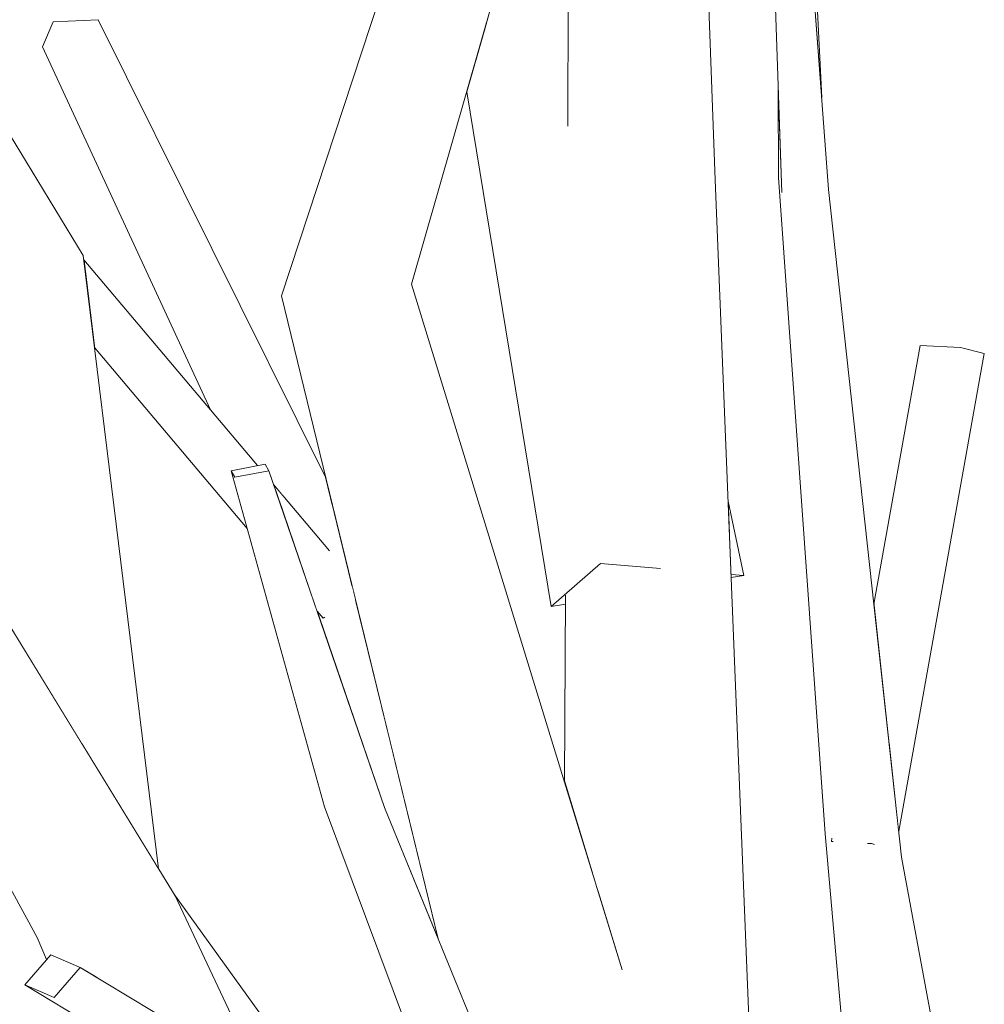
# Model space of a CAD drawing. Extents: x -289599 to -184549, y 66678 to 295474.
# Tile 190 of 256: x -265454 to -265373, y 71987 to 72069. Entities that reach past the tile are written whole.
import ezdxf

# ---------------------------------------------------------------- set-up
doc = ezdxf.new("R2010")
doc.units = 0
doc.header["$MEASUREMENT"] = 0
doc.linetypes.add('Wipeout_Contour', pattern=[1000, 0, -1000])
doc.layers.add('arch drzewa', color=8, linetype='Continuous')
doc.layers.add('arch drzewa_Nr_Pióra__4', color=8, linetype='Continuous', lineweight=9)

msp = doc.modelspace()

# ---------------------------------------------------------------- wipeouts: each hides what was drawn before it
at = {"color": 254, "linetype": 'Wipeout_Contour', "lineweight": 0, "ltscale": 966728.605306}
msp.add_wipeout([(-265387.575, 72076.852), (-265388.01, 72077.659), (-265386.868, 72062.478)], dxfattribs=at).dxf.layer = 'arch drzewa'
at = {"color": 254, "linetype": 'Wipeout_Contour', "lineweight": 0, "ltscale": 966723.526105}
msp.add_wipeout([(-265392.749, 71981.575), (-265395.717, 72055.645), (-265400.035, 72056.03)], dxfattribs=at).dxf.layer = 'arch drzewa'
at = {"color": 254, "linetype": 'Wipeout_Contour', "lineweight": 0, "ltscale": 1289015.931759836}
msp.add_wipeout([(-265428.19, 72003.528), (-265414.513, 71969.706), (-265413.875, 71969.321), (-265426.894, 72002.316)], dxfattribs=at).dxf.layer = 'arch drzewa'
at = {"color": 254, "linetype": 'Wipeout_Contour', "lineweight": 0, "ltscale": 966658.401055}
msp.add_wipeout([(-265381.266, 71970.355), (-265385.196, 71998.361), (-265386.574, 72001.279)], dxfattribs=at).dxf.layer = 'arch drzewa'
at = {"color": 254, "linetype": 'Wipeout_Contour', "lineweight": 0, "ltscale": 1289135.047607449}
msp.add_wipeout([(-265448.477, 71990.19), (-265450.923, 71991.241), (-265453.083, 71988.74), (-265450.637, 71987.688)], dxfattribs=at).dxf.layer = 'arch drzewa'

# ---------------------------------------------------------------- next in the draw order: wipeouts: each hides what was drawn before it
at = {"color": 254, "linetype": 'Wipeout_Contour', "lineweight": 0, "ltscale": 966706.249513}
msp.add_wipeout([(-265392.749, 71981.575), (-265400.035, 72056.03), (-265397.413, 71980.86)], dxfattribs=at).dxf.layer = 'arch drzewa'
at = {"color": 254, "linetype": 'Wipeout_Contour', "lineweight": 0, "ltscale": 966754.578401}
msp.add_wipeout([(-265414.513, 71969.706), (-265428.19, 72003.528), (-265415.839, 71970.506)], dxfattribs=at).dxf.layer = 'arch drzewa'
at = {"color": 254, "linetype": 'Wipeout_Contour', "lineweight": 0, "ltscale": 966650.645023}
msp.add_wipeout([(-265386.574, 72001.279), (-265383.958, 71971.724), (-265381.266, 71970.355)], dxfattribs=at).dxf.layer = 'arch drzewa'

# ---------------------------------------------------------------- next in the draw order: wipeouts: each hides what was drawn before it
at = {"color": 254, "linetype": 'Wipeout_Contour', "lineweight": 0, "ltscale": 1933475.146762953}
msp.add_wipeout([(-265400.035, 72056.03), (-265406.156, 72055.839), (-265403.489, 72032.965), (-265400.374, 72023.34), (-265402.331, 72023.036), (-265397.413, 71980.86)], dxfattribs=at).dxf.layer = 'arch drzewa'
at = {"color": 254, "linetype": 'Wipeout_Contour', "lineweight": 0, "ltscale": 966713.451636}
msp.add_wipeout([(-265393.351, 72022.754), (-265394.646, 72028.929), (-265394.551, 72026.554)], dxfattribs=at).dxf.layer = 'arch drzewa'
at = {"color": 254, "linetype": 'Wipeout_Contour', "lineweight": 0, "ltscale": 966646.222042}
msp.add_wipeout([(-265375.05, 71971.274), (-265380.238, 71999.343), (-265385.196, 71998.361)], dxfattribs=at).dxf.layer = 'arch drzewa'

# ---------------------------------------------------------------- next in the draw order: wipeouts: each hides what was drawn before it
at = {"color": 254, "linetype": 'Wipeout_Contour', "lineweight": 0, "ltscale": 966764.092006}
msp.add_wipeout([(-265399.105, 72093.913), (-265395.717, 72055.645), (-265397.138, 72094.527)], dxfattribs=at).dxf.layer = 'arch drzewa'
at = {"color": 254, "linetype": 'Wipeout_Contour', "lineweight": 0, "ltscale": 966757.904524}
msp.add_wipeout([(-265403.489, 72032.965), (-265406.156, 72055.839), (-265405.96, 72040.062)], dxfattribs=at).dxf.layer = 'arch drzewa'
at = {"color": 254, "linetype": 'Wipeout_Contour', "lineweight": 0, "ltscale": 966711.61594}
msp.add_wipeout([(-265393.351, 72022.754), (-265394.551, 72026.554), (-265394.402, 72022.842)], dxfattribs=at).dxf.layer = 'arch drzewa'
at = {"color": 254, "linetype": 'Wipeout_Contour', "lineweight": 0, "ltscale": 2577914.506838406}
msp.add_wipeout([(-265405.743, 72022.597), (-265405.418, 71996.392), (-265403.529, 71990.242), (-265404.994, 71985.132), (-265405.249, 71982.799), (-265405.227, 71981.06), (-265397.413, 71980.86), (-265402.331, 72023.036)], dxfattribs=at).dxf.layer = 'arch drzewa'
at = {"color": 254, "linetype": 'Wipeout_Contour', "lineweight": 0, "ltscale": 966639.741263}
msp.add_wipeout([(-265385.196, 71998.361), (-265381.266, 71970.355), (-265375.05, 71971.274)], dxfattribs=at).dxf.layer = 'arch drzewa'

# ---------------------------------------------------------------- next in the draw order: wipeouts: each hides what was drawn before it
at = {"color": 254, "linetype": 'Wipeout_Contour', "lineweight": 0, "ltscale": 1289018.102352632}
msp.add_wipeout([(-265399.105, 72093.913), (-265401.175, 72093.266), (-265400.035, 72056.03), (-265395.717, 72055.645)], dxfattribs=at).dxf.layer = 'arch drzewa'
at = {"color": 254, "linetype": 'Wipeout_Contour', "lineweight": 0, "ltscale": 966768.256536}
msp.add_wipeout([(-265406.156, 72055.839), (-265407.487, 72055.414), (-265405.96, 72040.062)], dxfattribs=at).dxf.layer = 'arch drzewa'
at = {"color": 254, "linetype": 'Wipeout_Contour', "lineweight": 0, "ltscale": 966704.871867}
msp.add_wipeout([(-265385.196, 71998.361), (-265390.197, 72054.582), (-265390.457, 72055.823)], dxfattribs=at).dxf.layer = 'arch drzewa'
at = {"color": 254, "linetype": 'Wipeout_Contour', "lineweight": 0, "ltscale": 1288981.540747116}
msp.add_wipeout([(-265406.729, 72021.848), (-265405.843, 71997.775), (-265405.418, 71996.392), (-265405.743, 72022.597)], dxfattribs=at).dxf.layer = 'arch drzewa'
at = {"color": 254, "linetype": 'Wipeout_Contour', "lineweight": 0, "ltscale": 966710.528417}
msp.add_wipeout([(-265393.351, 72022.754), (-265394.402, 72022.842), (-265394.392, 72022.587)], dxfattribs=at).dxf.layer = 'arch drzewa'

# ---------------------------------------------------------------- next in the draw order: linework, layer by layer
at = {"layer": 'arch drzewa_Nr_Pióra__4', "linetype": 'Continuous'}
for p, q in [((-265395.717, 72055.645), (-265397.138, 72094.527)), ((-265393.351, 72022.754), (-265394.646, 72028.929)), ((-265393.351, 72022.754), (-265394.402, 72022.842)), ((-265394.392, 72022.587), (-265393.351, 72022.754))]:
    msp.add_line(p, q, dxfattribs=at)

# ---------------------------------------------------------------- next in the draw order: wipeouts: each hides what was drawn before it
at = {"color": 254, "linetype": 'Wipeout_Contour', "lineweight": 0, "ltscale": 966775.970965}
msp.add_wipeout([(-265403.492, 72092.542), (-265400.035, 72056.03), (-265401.175, 72093.266)], dxfattribs=at).dxf.layer = 'arch drzewa'
at = {"color": 254, "linetype": 'Wipeout_Contour', "lineweight": 0, "ltscale": 966688.646629}
msp.add_wipeout([(-265390.457, 72055.823), (-265386.574, 72001.279), (-265385.196, 71998.361)], dxfattribs=at).dxf.layer = 'arch drzewa'
at = {"color": 254, "linetype": 'Wipeout_Contour', "lineweight": 0, "ltscale": 1288987.843201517}
msp.add_wipeout([(-265408.243, 72005.592), (-265405.843, 71997.775), (-265406.729, 72021.848), (-265408.154, 72021.09)], dxfattribs=at).dxf.layer = 'arch drzewa'

# ---------------------------------------------------------------- next in the draw order: wipeouts: each hides what was drawn before it
at = {"color": 254, "linetype": 'Wipeout_Contour', "lineweight": 0, "ltscale": 1933566.826963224}
msp.add_wipeout([(-265406.175, 72092.104), (-265406.578, 72092.073), (-265406.156, 72055.839), (-265400.035, 72056.03), (-265403.492, 72092.542), (-265404.473, 72092.236)], dxfattribs=at).dxf.layer = 'arch drzewa'
at = {"color": 254, "linetype": 'Wipeout_Contour', "lineweight": 0, "ltscale": 966696.367071}
msp.add_wipeout([(-265380.238, 71999.343), (-265386.293, 72054.838), (-265390.197, 72054.582)], dxfattribs=at).dxf.layer = 'arch drzewa'

# ---------------------------------------------------------------- next in the draw order: linework, layer by layer
at = {"layer": 'arch drzewa_Nr_Pióra__4', "linetype": 'Continuous'}
for p, q in [((-265383.958, 71971.724), (-265386.574, 72001.279)), ((-265386.064, 72000.652), (-265386.016, 72000.922)), ((-265385.928, 72000.645), (-265386.064, 72000.652)), ((-265386.064, 72000.652), (-265385.979, 72000.631)), ((-265375.05, 71971.274), (-265380.238, 71999.343))]:
    msp.add_line(p, q, dxfattribs=at)

# ---------------------------------------------------------------- next in the draw order: wipeouts: each hides what was drawn before it
at = {"color": 254, "linetype": 'Wipeout_Contour', "lineweight": 0, "ltscale": 966789.905872}
msp.add_wipeout([(-265406.997, 72092.041), (-265406.156, 72055.839), (-265406.578, 72092.073)], dxfattribs=at).dxf.layer = 'arch drzewa'
at = {"color": 254, "linetype": 'Wipeout_Contour', "lineweight": 0, "ltscale": 966725.7887}
msp.add_wipeout([(-265390.479, 72063.096), (-265390.457, 72055.823), (-265390.197, 72054.582)], dxfattribs=at).dxf.layer = 'arch drzewa'
at = {"color": 254, "linetype": 'Wipeout_Contour', "lineweight": 0, "ltscale": 1288884.654646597}
msp.add_wipeout([(-265375.34, 72041.693), (-265381.256, 72008.68), (-265380.474, 72001.508), (-265373.361, 72041.197)], dxfattribs=at).dxf.layer = 'arch drzewa'
at = {"color": 254, "linetype": 'Wipeout_Contour', "lineweight": 0, "ltscale": 1933449.780851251}
msp.add_wipeout([(-265426.894, 72002.316), (-265410.837, 71967.489), (-265410.014, 71966.993), (-265410.143, 71965.985), (-265390.435, 71923.238), (-265423.187, 72003.473)], dxfattribs=at).dxf.layer = 'arch drzewa'
at = {"color": 254, "linetype": 'Wipeout_Contour', "lineweight": 0, "ltscale": 966661.791095}
msp.add_wipeout([(-265382.727, 72000.474), (-265382.91, 72000.484), (-265382.604, 72000.443)], dxfattribs=at).dxf.layer = 'arch drzewa'

# ---------------------------------------------------------------- next in the draw order: linework, layer by layer
at = {"layer": 'arch drzewa_Nr_Pióra__4', "linetype": 'Continuous'}
msp.add_line((-265392.749, 71981.575), (-265395.717, 72055.645), dxfattribs=at)

# ---------------------------------------------------------------- next in the draw order: wipeouts: each hides what was drawn before it
at = {"color": 254, "linetype": 'Wipeout_Contour', "lineweight": 0, "ltscale": 1611308.147187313}
msp.add_wipeout([(-265407.911, 72091.97), (-265407.952, 72060.447), (-265407.487, 72055.414), (-265406.156, 72055.839), (-265406.997, 72092.041)], dxfattribs=at).dxf.layer = 'arch drzewa'
at = {"color": 254, "linetype": 'Wipeout_Contour', "lineweight": 0, "ltscale": 966729.846806}
msp.add_wipeout([(-265386.293, 72054.838), (-265388.01, 72077.659), (-265390.956, 72077.476)], dxfattribs=at).dxf.layer = 'arch drzewa'
at = {"color": 254, "linetype": 'Wipeout_Contour', "lineweight": 0, "ltscale": 1288896.532937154}
msp.add_wipeout([(-265378.677, 72041.871), (-265382.532, 72020.365), (-265381.256, 72008.68), (-265375.34, 72041.693)], dxfattribs=at).dxf.layer = 'arch drzewa'
at = {"color": 254, "linetype": 'Wipeout_Contour', "lineweight": 0, "ltscale": 966746.636337}
msp.add_wipeout([(-265410.837, 71967.489), (-265426.894, 72002.316), (-265413.875, 71969.321)], dxfattribs=at).dxf.layer = 'arch drzewa'
at = {"color": 254, "linetype": 'Wipeout_Contour', "lineweight": 0, "ltscale": 966661.230567}
msp.add_wipeout([(-265382.684, 72000.715), (-265382.727, 72000.474), (-265382.604, 72000.443)], dxfattribs=at).dxf.layer = 'arch drzewa'

# ---------------------------------------------------------------- next in the draw order: linework, layer by layer
at = {"layer": 'arch drzewa_Nr_Pióra__4', "linetype": 'Continuous'}
for p, q in [((-265382.532, 72020.365), (-265378.677, 72041.871)), ((-265375.34, 72041.693), (-265378.677, 72041.871)), ((-265380.474, 72001.508), (-265373.361, 72041.197)), ((-265373.361, 72041.197), (-265375.34, 72041.693))]:
    msp.add_line(p, q, dxfattribs=at)

# ---------------------------------------------------------------- next in the draw order: wipeouts: each hides what was drawn before it
at = {"color": 254, "linetype": 'Wipeout_Contour', "lineweight": 0, "ltscale": 966725.57184}
msp.add_wipeout([(-265390.956, 72077.476), (-265390.197, 72054.582), (-265386.293, 72054.838)], dxfattribs=at).dxf.layer = 'arch drzewa'
at = {"color": 254, "linetype": 'Wipeout_Contour', "lineweight": 0, "ltscale": 966822.49734}
msp.add_wipeout([(-265426.894, 72002.316), (-265435.639, 72030.919), (-265435.934, 72031.464)], dxfattribs=at).dxf.layer = 'arch drzewa'
at = {"color": 254, "linetype": 'Wipeout_Contour', "lineweight": 0, "ltscale": 966661.963303}
msp.add_wipeout([(-265382.684, 72000.715), (-265382.91, 72000.484), (-265382.727, 72000.474)], dxfattribs=at).dxf.layer = 'arch drzewa'
at = {"color": 254, "linetype": 'Wipeout_Contour', "lineweight": 0, "ltscale": 1933519.71400776}
msp.add_wipeout([(-265450.637, 71987.688), (-265410.564, 71963.521), (-265410.501, 71963.593), (-265410.143, 71965.985), (-265410.014, 71966.993), (-265448.477, 71990.19)], dxfattribs=at).dxf.layer = 'arch drzewa'

# ---------------------------------------------------------------- next in the draw order: linework, layer by layer
at = {"layer": 'arch drzewa_Nr_Pióra__4', "linetype": 'Continuous'}
for p, q in [((-265390.197, 72054.582), (-265390.956, 72077.476)), ((-265386.293, 72054.838), (-265388.01, 72077.659)), ((-265386.868, 72062.478), (-265387.575, 72076.852)), ((-265390.457, 72055.823), (-265390.479, 72063.096)), ((-265386.574, 72001.279), (-265390.457, 72055.823)), ((-265380.238, 71999.343), (-265386.293, 72054.838)), ((-265382.727, 72000.474), (-265383.07, 72000.492)), ((-265382.496, 72000.416), (-265382.727, 72000.474))]:
    msp.add_line(p, q, dxfattribs=at)

# ---------------------------------------------------------------- next in the draw order: wipeouts: each hides what was drawn before it
at = {"color": 254, "linetype": 'Wipeout_Contour', "lineweight": 0, "ltscale": 966809.088941}
msp.add_wipeout([(-265435.934, 72031.464), (-265428.19, 72003.528), (-265426.894, 72002.316)], dxfattribs=at).dxf.layer = 'arch drzewa'
at = {"color": 254, "linetype": 'Wipeout_Contour', "lineweight": 0, "ltscale": 1933701.203316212}
msp.add_wipeout([(-265449.996, 71994.472), (-265452.057, 71992.668), (-265451.195, 71990.927), (-265450.923, 71991.241), (-265448.477, 71990.19), (-265447.825, 71989.796)], dxfattribs=at).dxf.layer = 'arch drzewa'
at = {"color": 254, "linetype": 'Wipeout_Contour', "lineweight": 0, "ltscale": 1933529.574819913}
msp.add_wipeout([(-265453.083, 71988.74), (-265413.308, 71964.753), (-265412.338, 71964.328), (-265411.876, 71964.256), (-265410.578, 71963.527), (-265450.637, 71987.688)], dxfattribs=at).dxf.layer = 'arch drzewa'

# ---------------------------------------------------------------- next in the draw order: linework, layer by layer
at = {"layer": 'arch drzewa_Nr_Pióra__4', "linetype": 'Continuous'}
msp.add_line((-265450.637, 71987.688), (-265453.083, 71988.74), dxfattribs=at)

# ---------------------------------------------------------------- next in the draw order: wipeouts: each hides what was drawn before it
at = {"color": 254, "linetype": 'Wipeout_Contour', "lineweight": 0, "ltscale": 966816.345715}
msp.add_wipeout([(-265423.187, 72003.473), (-265432.805, 72031.464), (-265435.639, 72030.919)], dxfattribs=at).dxf.layer = 'arch drzewa'
at = {"color": 254, "linetype": 'Wipeout_Contour', "lineweight": 0, "ltscale": 966855.175788}
msp.add_wipeout([(-265451.195, 71990.927), (-265452.057, 71992.668), (-265451.277, 71990.832)], dxfattribs=at).dxf.layer = 'arch drzewa'

# ---------------------------------------------------------------- next in the draw order: linework, layer by layer
at = {"layer": 'arch drzewa_Nr_Pióra__4', "linetype": 'Continuous'}
msp.add_line((-265453.083, 71988.74), (-265450.923, 71991.241), dxfattribs=at)

# ---------------------------------------------------------------- next in the draw order: wipeouts: each hides what was drawn before it
at = {"color": 254, "linetype": 'Wipeout_Contour', "lineweight": 0, "ltscale": 966803.654711}
msp.add_wipeout([(-265435.639, 72030.919), (-265426.894, 72002.316), (-265423.187, 72003.473)], dxfattribs=at).dxf.layer = 'arch drzewa'

# ---------------------------------------------------------------- next in the draw order: wipeouts: each hides what was drawn before it
at = {"color": 254, "linetype": 'Wipeout_Contour', "lineweight": 0, "ltscale": 1289112.87407433}
msp.add_wipeout([(-265435.639, 72030.919), (-265432.805, 72031.464), (-265433.101, 72032.009), (-265435.934, 72031.464)], dxfattribs=at).dxf.layer = 'arch drzewa'
at = {"color": 254, "linetype": 'Wipeout_Contour', "lineweight": 0, "ltscale": 966796.501449}
msp.add_wipeout([(-265427.319, 72020.616), (-265422.419, 72007.676), (-265425.587, 72020.664)], dxfattribs=at).dxf.layer = 'arch drzewa'

# ---------------------------------------------------------------- next in the draw order: wipeouts: each hides what was drawn before it
at = {"color": 254, "linetype": 'Wipeout_Contour', "lineweight": 0, "ltscale": 1289145.942725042}
msp.add_wipeout([(-265446.981, 72068.942), (-265450.733, 72068.762), (-265427.495, 72028.49), (-265428.092, 72030.94)], dxfattribs=at).dxf.layer = 'arch drzewa'
at = {"color": 254, "linetype": 'Wipeout_Contour', "lineweight": 0, "ltscale": 1289040.3717419}
msp.add_wipeout([(-265427.319, 72020.616), (-265421.104, 71998.37), (-265418.735, 71992.567), (-265422.419, 72007.676)], dxfattribs=at).dxf.layer = 'arch drzewa'

# ---------------------------------------------------------------- next in the draw order: wipeouts: each hides what was drawn before it
at = {"color": 254, "linetype": 'Wipeout_Contour', "lineweight": 0, "ltscale": 1611388.01890086}
msp.add_wipeout([(-265427.495, 72028.49), (-265450.733, 72068.762), (-265431.519, 72029.253), (-265427.927, 72025.001), (-265425.974, 72022.253)], dxfattribs=at).dxf.layer = 'arch drzewa'
at = {"color": 254, "linetype": 'Wipeout_Contour', "lineweight": 0, "ltscale": 2255863.469105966}
msp.add_wipeout([(-265428.795, 72019.795), (-265423.187, 72003.473), (-265421.104, 71998.37), (-265427.319, 72020.616), (-265428.294, 72020.088), (-265428.241, 72019.241), (-265428.301, 72019.21)], dxfattribs=at).dxf.layer = 'arch drzewa'
at = {"color": 254, "linetype": 'Wipeout_Contour', "lineweight": 0, "ltscale": 1289073.416161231}
msp.add_wipeout([(-265426.896, 71977.174), (-265440.71, 71996.316), (-265440.599, 71996.135), (-265433.537, 71981.179)], dxfattribs=at).dxf.layer = 'arch drzewa'

# ---------------------------------------------------------------- next in the draw order: wipeouts: each hides what was drawn before it
at = {"color": 254, "linetype": 'Wipeout_Contour', "lineweight": 0, "ltscale": 2255989.898869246}
msp.add_wipeout([(-265450.733, 72068.762), (-265451.627, 72066.704), (-265433.307, 72031.97), (-265433.101, 72032.009), (-265432.805, 72031.464), (-265432.406, 72030.303), (-265431.519, 72029.253)], dxfattribs=at).dxf.layer = 'arch drzewa'
at = {"color": 254, "linetype": 'Wipeout_Contour', "lineweight": 0, "ltscale": 1289072.731581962}
msp.add_wipeout([(-265428.056, 72022.131), (-265427.319, 72020.616), (-265425.587, 72020.664), (-265425.623, 72020.814)], dxfattribs=at).dxf.layer = 'arch drzewa'
at = {"color": 254, "linetype": 'Wipeout_Contour', "lineweight": 0, "ltscale": 1289104.704185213}
msp.add_wipeout([(-265440.599, 71996.135), (-265449.996, 71994.472), (-265446.995, 71989.295), (-265433.537, 71981.179)], dxfattribs=at).dxf.layer = 'arch drzewa'

# ---------------------------------------------------------------- next in the draw order: wipeouts: each hides what was drawn before it
at = {"color": 254, "linetype": 'Wipeout_Contour', "lineweight": 0, "ltscale": 1289141.824575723}
msp.add_wipeout([(-265451.627, 72066.704), (-265437.659, 72036.522), (-265433.743, 72031.886), (-265433.307, 72031.97)], dxfattribs=at).dxf.layer = 'arch drzewa'
at = {"color": 254, "linetype": 'Wipeout_Contour', "lineweight": 0, "ltscale": 966807.888309}
msp.add_wipeout([(-265427.319, 72020.616), (-265428.056, 72022.131), (-265428.043, 72021.989)], dxfattribs=at).dxf.layer = 'arch drzewa'
at = {"color": 254, "linetype": 'Wipeout_Contour', "lineweight": 0, "ltscale": 966845.385538}
msp.add_wipeout([(-265446.995, 71989.295), (-265449.996, 71994.472), (-265447.825, 71989.796)], dxfattribs=at).dxf.layer = 'arch drzewa'

# ---------------------------------------------------------------- next in the draw order: linework, layer by layer
at = {"layer": 'arch drzewa_Nr_Pióra__4', "linetype": 'Continuous'}
for p, q in [((-265433.101, 72032.009), (-265432.805, 72031.464)), ((-265450.923, 71991.241), (-265448.477, 71990.19)), ((-265448.477, 71990.19), (-265450.637, 71987.688))]:
    msp.add_line(p, q, dxfattribs=at)

# ---------------------------------------------------------------- next in the draw order: wipeouts: each hides what was drawn before it
at = {"color": 254, "linetype": 'Wipeout_Contour', "lineweight": 0, "ltscale": 1289147.447078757}
msp.add_wipeout([(-265433.743, 72031.886), (-265448.191, 72048.99), (-265448.082, 72048.104), (-265434.293, 72031.78)], dxfattribs=at).dxf.layer = 'arch drzewa'
at = {"color": 254, "linetype": 'Wipeout_Contour', "lineweight": 0, "ltscale": 966807.692901}
msp.add_wipeout([(-265428.043, 72021.989), (-265428.294, 72020.088), (-265427.319, 72020.616)], dxfattribs=at).dxf.layer = 'arch drzewa'

# ---------------------------------------------------------------- next in the draw order: wipeouts: each hides what was drawn before it
at = {"color": 254, "linetype": 'Wipeout_Contour', "lineweight": 0, "ltscale": 1611424.426259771}
msp.add_wipeout([(-265448.082, 72048.104), (-265447.296, 72041.696), (-265434.607, 72026.675), (-265435.934, 72031.464), (-265434.293, 72031.78)], dxfattribs=at).dxf.layer = 'arch drzewa'
at = {"color": 254, "linetype": 'Wipeout_Contour', "lineweight": 0, "ltscale": 1611357.27292704}
msp.add_wipeout([(-265427.927, 72025.001), (-265432.406, 72030.303), (-265431.967, 72029.026), (-265425.864, 72021.801), (-265425.974, 72022.253)], dxfattribs=at).dxf.layer = 'arch drzewa'

# ---------------------------------------------------------------- next in the draw order: linework, layer by layer
at = {"layer": 'arch drzewa_Nr_Pióra__4', "linetype": 'Continuous'}
for p, q in [((-265435.934, 72031.464), (-265433.101, 72032.009)), ((-265435.639, 72030.919), (-265435.934, 72031.464)), ((-265432.805, 72031.464), (-265435.639, 72030.919))]:
    msp.add_line(p, q, dxfattribs=at)

# ---------------------------------------------------------------- next in the draw order: wipeouts: each hides what was drawn before it
at = {"color": 254, "linetype": 'Wipeout_Contour', "lineweight": 0, "ltscale": 1289151.028149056}
msp.add_wipeout([(-265448.236, 72049.354), (-265451.869, 72048.894), (-265442.182, 71998.717), (-265441.98, 71998.388)], dxfattribs=at).dxf.layer = 'arch drzewa'
at = {"color": 254, "linetype": 'Wipeout_Contour', "lineweight": 0, "ltscale": 2900427.9160236}
msp.add_wipeout([(-265425.864, 72021.801), (-265431.967, 72029.026), (-265428.795, 72019.795), (-265428.301, 72019.21), (-265428.241, 72019.241), (-265428.294, 72020.088), (-265428.043, 72021.989), (-265428.056, 72022.131), (-265425.623, 72020.814)], dxfattribs=at).dxf.layer = 'arch drzewa'

# ---------------------------------------------------------------- next in the draw order: wipeouts: each hides what was drawn before it
at = {"color": 254, "linetype": 'Wipeout_Contour', "lineweight": 0, "ltscale": 966955.51377}
msp.add_wipeout([(-265448.236, 72049.354), (-265471.971, 72088.351), (-265474.677, 72087.128)], dxfattribs=at).dxf.layer = 'arch drzewa'
at = {"color": 254, "linetype": 'Wipeout_Contour', "lineweight": 0, "ltscale": 966861.524469}
msp.add_wipeout([(-265451.869, 72048.894), (-265447.077, 72006.705), (-265442.182, 71998.717)], dxfattribs=at).dxf.layer = 'arch drzewa'
at = {"color": 254, "linetype": 'Wipeout_Contour', "lineweight": 0, "ltscale": 1289022.682572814}
msp.add_wipeout([(-265429.746, 72044.212), (-265404.994, 71985.132), (-265403.529, 71990.242), (-265420.948, 72046.961)], dxfattribs=at).dxf.layer = 'arch drzewa'

# ---------------------------------------------------------------- next in the draw order: wipeouts: each hides what was drawn before it
at = {"color": 254, "linetype": 'Wipeout_Contour', "lineweight": 0, "ltscale": 3544969.3246595}
msp.add_wipeout([(-265420.948, 72046.961), (-265404.004, 72106.186), (-265404.917, 72104.964), (-265409.798, 72105.845), (-265410.615, 72106.474), (-265415.49, 72078.395), (-265412.763, 72078.587), (-265412.68, 72078.607), (-265412.493, 72077.644), (-265413.121, 72077.502), (-265415.667, 72077.377)], dxfattribs=at).dxf.layer = 'arch drzewa'
at = {"color": 254, "linetype": 'Wipeout_Contour', "lineweight": 0, "ltscale": 1289173.766966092}
msp.add_wipeout([(-265451.869, 72048.894), (-265455.956, 72048.9), (-265448.298, 72008.697), (-265447.077, 72006.705)], dxfattribs=at).dxf.layer = 'arch drzewa'
at = {"color": 254, "linetype": 'Wipeout_Contour', "lineweight": 0, "ltscale": 3866859.911878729}
msp.add_wipeout([(-265404.994, 71985.132), (-265429.746, 72044.212), (-265406.828, 71963.399), (-265403.157, 71954.404), (-265400.539, 71955.395), (-265403.49, 71970.854), (-265403.626, 71971.654), (-265403.644, 71971.653), (-265405.252, 71979.979), (-265405.304, 71981.083), (-265405.245, 71982.524), (-265405.249, 71982.799)], dxfattribs=at).dxf.layer = 'arch drzewa'

# ---------------------------------------------------------------- next in the draw order: wipeouts: each hides what was drawn before it
at = {"color": 254, "linetype": 'Wipeout_Contour', "lineweight": 0, "ltscale": 966883.076376}
msp.add_wipeout([(-265448.298, 72008.697), (-265455.956, 72048.9), (-265453.936, 72017.897)], dxfattribs=at).dxf.layer = 'arch drzewa'
at = {"color": 254, "linetype": 'Wipeout_Contour', "lineweight": 0, "ltscale": 1289026.619875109}
msp.add_wipeout([(-265429.746, 72044.212), (-265431.768, 72046.012), (-265407.41, 71964.823), (-265406.828, 71963.399)], dxfattribs=at).dxf.layer = 'arch drzewa'

# ---------------------------------------------------------------- next in the draw order: wipeouts: each hides what was drawn before it
at = {"color": 254, "linetype": 'Wipeout_Contour', "lineweight": 0, "ltscale": 966926.795713}
msp.add_wipeout([(-265474.677, 72087.128), (-265451.869, 72048.894), (-265448.236, 72049.354)], dxfattribs=at).dxf.layer = 'arch drzewa'
at = {"color": 254, "linetype": 'Wipeout_Contour', "lineweight": 0, "ltscale": 966940.78636}
msp.add_wipeout([(-265481.881, 72048.049), (-265482.081, 72048.067), (-265449.996, 71994.472)], dxfattribs=at).dxf.layer = 'arch drzewa'
at = {"color": 254, "linetype": 'Wipeout_Contour', "lineweight": 0, "ltscale": 966768.408129}
msp.add_wipeout([(-265407.41, 71964.823), (-265431.768, 72046.012), (-265418.735, 71992.567)], dxfattribs=at).dxf.layer = 'arch drzewa'

# ---------------------------------------------------------------- next in the draw order: linework, layer by layer
at = {"layer": 'arch drzewa_Nr_Pióra__4', "linetype": 'Continuous'}
for p, q in [((-265446.981, 72068.942), (-265450.733, 72068.762)), ((-265428.19, 72003.528), (-265435.934, 72031.464)), ((-265423.187, 72003.473), (-265432.805, 72031.464)), ((-265427.766, 72024.81), (-265432.406, 72030.303)), ((-265428.301, 72019.21), (-265428.795, 72019.795)), ((-265428.151, 72019.287), (-265428.301, 72019.21)), ((-265415.839, 71970.506), (-265428.19, 72003.528)), ((-265390.435, 71923.238), (-265423.187, 72003.473)), ((-265409.767, 71966.844), (-265448.477, 71990.19)), ((-265413.241, 71964.712), (-265453.083, 71988.74))]:
    msp.add_line(p, q, dxfattribs=at)

# ---------------------------------------------------------------- next in the draw order: wipeouts: each hides what was drawn before it
at = {"color": 254, "linetype": 'Wipeout_Contour', "lineweight": 0, "ltscale": 2255911.474204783}
msp.add_wipeout([(-265429.746, 72044.212), (-265420.948, 72046.961), (-265415.667, 72077.377), (-265418.444, 72077.338), (-265415.49, 72078.395), (-265410.615, 72106.474), (-265410.654, 72106.52)], dxfattribs=at).dxf.layer = 'arch drzewa'
at = {"color": 254, "linetype": 'Wipeout_Contour', "lineweight": 0, "ltscale": 966963.314115}
msp.add_wipeout([(-265451.869, 72048.894), (-265474.677, 72087.128), (-265476.915, 72086.766)], dxfattribs=at).dxf.layer = 'arch drzewa'
at = {"color": 254, "linetype": 'Wipeout_Contour', "lineweight": 0, "ltscale": 1289227.291631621}
msp.add_wipeout([(-265482.293, 72048.086), (-265452.057, 71992.668), (-265449.996, 71994.472), (-265482.081, 72048.067)], dxfattribs=at).dxf.layer = 'arch drzewa'

# ---------------------------------------------------------------- next in the draw order: linework, layer by layer
at = {"layer": 'arch drzewa_Nr_Pióra__4', "linetype": 'Continuous'}
msp.add_line((-265451.277, 71990.832), (-265452.057, 71992.668), dxfattribs=at)

# ---------------------------------------------------------------- next in the draw order: wipeouts: each hides what was drawn before it
at = {"color": 254, "linetype": 'Wipeout_Contour', "lineweight": 0, "ltscale": 2578202.836534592}
msp.add_wipeout([(-265429.746, 72044.212), (-265410.654, 72106.52), (-265410.886, 72106.041), (-265411.76, 72106.199), (-265418.926, 72081.502), (-265419.345, 72079.114), (-265419.896, 72077.115), (-265420.276, 72076.85)], dxfattribs=at).dxf.layer = 'arch drzewa'
at = {"color": 254, "linetype": 'Wipeout_Contour', "lineweight": 0, "ltscale": 966936.217103}
msp.add_wipeout([(-265476.915, 72086.766), (-265455.956, 72048.9), (-265451.869, 72048.894)], dxfattribs=at).dxf.layer = 'arch drzewa'

# ---------------------------------------------------------------- next in the draw order: linework, layer by layer
at = {"layer": 'arch drzewa_Nr_Pióra__4', "linetype": 'Continuous'}
msp.add_line((-265450.733, 72068.762), (-265451.627, 72066.704), dxfattribs=at)

# ---------------------------------------------------------------- next in the draw order: wipeouts: each hides what was drawn before it
at = {"color": 254, "linetype": 'Wipeout_Contour', "lineweight": 0, "ltscale": 2900309.014592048}
msp.add_wipeout([(-265411.464, 72080.11), (-265414.383, 72069.906), (-265405.255, 72023.748), (-265400.374, 72023.34), (-265403.489, 72032.965), (-265405.96, 72040.062), (-265407.487, 72055.414), (-265407.952, 72060.447), (-265407.941, 72068.955)], dxfattribs=at).dxf.layer = 'arch drzewa'
at = {"color": 254, "linetype": 'Wipeout_Contour', "lineweight": 0, "ltscale": 1611386.056585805}
msp.add_wipeout([(-265421.733, 72076.444), (-265431.768, 72046.012), (-265429.746, 72044.212), (-265420.276, 72076.85), (-265421.085, 72076.478)], dxfattribs=at).dxf.layer = 'arch drzewa'
at = {"color": 254, "linetype": 'Wipeout_Contour', "lineweight": 0, "ltscale": 1611576.509706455}
msp.add_wipeout([(-265481.726, 72048.035), (-265440.599, 71996.135), (-265475.508, 72053.096), (-265477.584, 72051.779), (-265478.553, 72047.749)], dxfattribs=at).dxf.layer = 'arch drzewa'

# ---------------------------------------------------------------- next in the draw order: linework, layer by layer
at = {"layer": 'arch drzewa_Nr_Pióra__4', "linetype": 'Continuous'}
for p, q in [((-265448.236, 72049.354), (-265471.971, 72088.351)), ((-265431.768, 72046.012), (-265421.733, 72076.444)), ((-265418.735, 71992.567), (-265431.768, 72046.012))]:
    msp.add_line(p, q, dxfattribs=at)

# ---------------------------------------------------------------- next in the draw order: wipeouts: each hides what was drawn before it
at = {"color": 254, "linetype": 'Wipeout_Contour', "lineweight": 0, "ltscale": 966784.490786}
msp.add_wipeout([(-265414.787, 72068.494), (-265405.255, 72023.748), (-265414.383, 72069.906)], dxfattribs=at).dxf.layer = 'arch drzewa'
at = {"color": 254, "linetype": 'Wipeout_Contour', "lineweight": 0, "ltscale": 1289216.12075661}
msp.add_wipeout([(-265481.726, 72048.035), (-265481.881, 72048.049), (-265449.996, 71994.472), (-265440.599, 71996.135)], dxfattribs=at).dxf.layer = 'arch drzewa'

# ---------------------------------------------------------------- next in the draw order: linework, layer by layer
at = {"layer": 'arch drzewa_Nr_Pióra__4', "linetype": 'Continuous'}
for p, q in [((-265428.092, 72030.94), (-265446.981, 72068.942)), ((-265437.659, 72036.522), (-265451.627, 72066.704)), ((-265440.599, 71996.135), (-265475.508, 72053.096)), ((-265441.98, 71998.388), (-265448.236, 72049.354)), ((-265433.743, 72031.886), (-265448.191, 72048.99)), ((-265452.057, 71992.668), (-265482.293, 72048.086)), ((-265434.607, 72026.675), (-265447.296, 72041.696)), ((-265426.896, 71977.174), (-265440.71, 71996.316)), ((-265433.537, 71981.179), (-265440.599, 71996.135))]:
    msp.add_line(p, q, dxfattribs=at)

# ---------------------------------------------------------------- next in the draw order: wipeouts: each hides what was drawn before it
at = {"color": 254, "linetype": 'Wipeout_Contour', "lineweight": 0, "ltscale": 1289035.989764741}
msp.add_wipeout([(-265414.787, 72068.494), (-265416.368, 72062.966), (-265409.349, 72020.189), (-265405.255, 72023.748)], dxfattribs=at).dxf.layer = 'arch drzewa'

# ---------------------------------------------------------------- next in the draw order: linework, layer by layer
at = {"layer": 'arch drzewa_Nr_Pióra__4', "linetype": 'Continuous'}
for p, q in [((-265420.948, 72046.961), (-265404.004, 72106.186)), ((-265407.953, 72060.108), (-265407.911, 72091.97))]:
    msp.add_line(p, q, dxfattribs=at)

# ---------------------------------------------------------------- next in the draw order: wipeouts: each hides what was drawn before it
at = {"color": 254, "linetype": 'Wipeout_Contour', "lineweight": 0, "ltscale": 2577984.591369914}
msp.add_wipeout([(-265409.349, 72020.189), (-265408.159, 72020.38), (-265408.154, 72021.09), (-265406.729, 72021.848), (-265405.743, 72022.597), (-265402.331, 72023.036), (-265400.374, 72023.34), (-265405.255, 72023.748)], dxfattribs=at).dxf.layer = 'arch drzewa'

# ---------------------------------------------------------------- next in the draw order: linework, layer by layer
at = {"layer": 'arch drzewa_Nr_Pióra__4', "linetype": 'Continuous'}
for p, q in [((-265409.349, 72020.189), (-265416.368, 72062.966)), ((-265403.45, 71989.985), (-265420.948, 72046.961)), ((-265405.255, 72023.748), (-265409.349, 72020.189)), ((-265400.261, 72023.331), (-265405.255, 72023.748)), ((-265408.243, 72005.592), (-265408.154, 72021.117)), ((-265409.349, 72020.189), (-265408.159, 72020.38))]:
    msp.add_line(p, q, dxfattribs=at)

doc.saveas('drawing.dxf')
